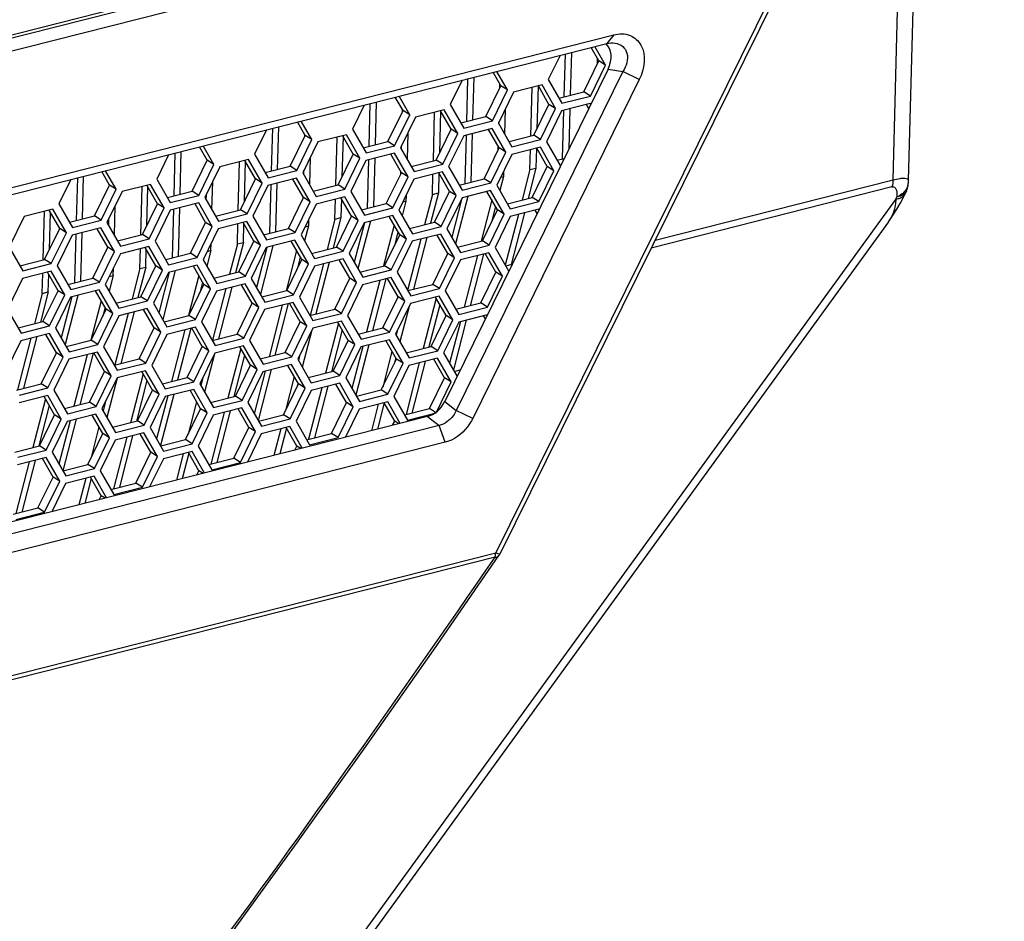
# Model space of a CAD drawing. Header units: millimetres. Extents: x 0 to 420, y 0 to 297.
# Tile 107 of 136: x 354 to 362, y 120 to 127. Entities that reach past the tile are written whole.
import ezdxf

# ---------------------------------------------------------------- set-up
doc = ezdxf.new("R2010")
doc.units = ezdxf.units.MM
doc.header["$LTSCALE"] = 23.1
doc.layers.get('0').update_dxf_attribs({"linetype": 'CONTINUOUS'})

msp = doc.modelspace()

# ---------------------------------------------------------------- linework, layer by layer
at = {"color": 7, "linetype": 'Continuous'}
for p, q in [((362.2525, 129.1564), (327.621, 120.3697)), ((362.2681, 129.1872), (327.6366, 120.4005)), ((361.4664, 125.8613), (361.5502, 128.9782)), ((361.3367, 125.8684), (361.4195, 128.945)), ((360.9696, 128.7219), (328.9277, 120.5923)), ((358.0122, 122.7464), (360.9696, 128.7219)), ((361.023, 128.7525), (358.046, 122.7373)), ((330.8356, 119.9355), (359, 127.0814)), ((359, 127.0814), (358.9421, 127.0091)), ((330.7777, 119.8633), (358.9421, 127.0091)), ((358.8741, 126.8631), (358.8095, 126.9755)), ((358.9299, 126.8278), (358.8405, 126.9833)), ((358.5501, 126.9097), (358.451, 126.7063)), ((358.5854, 126.5634), (358.595, 126.921)), ((358.6448, 126.9337), (358.6352, 126.5761)), ((358.7483, 126.6048), (358.8741, 126.8631)), ((358.8041, 126.5695), (358.9299, 126.8278)), ((358.8631, 126.8403), (358.8641, 126.8804)), ((358.9299, 126.8278), (358.8741, 126.8631)), ((358.9522, 126.7942), (357.5851, 124.0136)), ((359.076, 126.7748), (357.6817, 123.939)), ((358.0552, 126.6553), (357.9906, 126.7677)), ((358.111, 126.62), (358.0215, 126.7755)), ((358.9522, 126.7942), (359.076, 126.7748)), ((359.2136, 126.7075), (359.076, 126.7748)), ((357.7312, 126.7019), (357.6321, 126.4985)), ((357.7692, 126.3563), (357.7788, 126.714)), ((357.8286, 126.7266), (357.8189, 126.369)), ((359.2136, 126.7075), (357.8193, 123.8716)), ((357.9293, 126.397), (358.0552, 126.6553)), ((358.047, 126.6384), (358.0478, 126.6682)), ((358.111, 126.62), (358.0552, 126.6553)), ((358.3999, 126.6616), (358.1604, 126.6008)), ((358.367, 126.6533), (358.3573, 126.2934)), ((358.4577, 126.4993), (358.3689, 126.6537)), ((358.5135, 126.4641), (358.3999, 126.6616)), ((358.451, 126.7063), (358.5646, 126.5087)), ((357.2921, 126.4122), (357.2026, 126.5678)), ((357.9851, 126.3617), (358.111, 126.62)), ((358.1604, 126.6008), (358.0346, 126.3425)), ((358.3063, 126.2346), (358.3173, 126.6406)), ((358.5398, 126.5519), (358.7483, 126.6048)), ((358.5646, 126.5087), (358.8041, 126.5695)), ((358.8041, 126.5695), (358.7483, 126.6048)), ((356.9123, 126.4941), (356.8131, 126.2907)), ((356.9529, 126.1493), (356.9626, 126.5069)), ((357.0123, 126.5195), (357.0027, 126.1619)), ((357.2363, 126.4475), (357.1716, 126.5599)), ((357.6321, 126.4985), (357.7457, 126.3009)), ((358.3318, 126.2411), (358.4577, 126.4993)), ((358.5135, 126.4641), (358.4577, 126.4993)), ((358.8024, 126.5057), (358.5629, 126.4449)), ((358.7903, 126.4649), (358.7714, 126.4978)), ((358.8067, 126.4982), (358.8024, 126.5057)), ((357.1104, 126.1892), (357.2363, 126.4475)), ((357.1662, 126.1539), (357.2921, 126.4122)), ((357.2309, 126.4365), (357.2314, 126.4559)), ((357.2921, 126.4122), (357.2363, 126.4475)), ((357.5809, 126.4538), (357.3415, 126.3931)), ((357.4901, 126.0275), (357.501, 126.4335)), ((357.5508, 126.4446), (357.5413, 126.0915)), ((357.6387, 126.2916), (357.55, 126.4459)), ((357.6945, 126.2563), (357.5809, 126.4538)), ((358.0916, 126.4596), (358.086, 126.253)), ((358.3876, 126.2058), (358.5135, 126.4641)), ((358.5629, 126.4449), (358.437, 126.1866)), ((358.5714, 126.0438), (358.5823, 126.4498)), ((358.6321, 126.4625), (358.623, 126.1247)), ((356.4173, 126.2397), (356.3527, 126.3521)), ((356.4731, 126.2044), (356.3837, 126.36)), ((357.3415, 126.3931), (357.2156, 126.1348)), ((357.7209, 126.3441), (357.9293, 126.397)), ((357.7457, 126.3009), (357.9851, 126.3617)), ((357.9851, 126.3617), (357.9293, 126.397)), ((358.0346, 126.3425), (358.1482, 126.145)), ((358.0388, 126.3351), (358.0393, 126.3522)), ((356.0933, 126.2863), (355.9942, 126.0829)), ((356.1367, 125.9422), (356.1463, 126.2998)), ((356.1865, 125.9548), (356.1961, 126.3124)), ((356.2915, 125.9814), (356.4173, 126.2397)), ((356.4148, 126.2345), (356.415, 126.2437)), ((356.4731, 126.2044), (356.4173, 126.2397)), ((356.762, 126.246), (356.5225, 126.1853)), ((356.8198, 126.0838), (356.731, 126.2382)), ((356.8756, 126.0485), (356.762, 126.246)), ((356.8131, 126.2907), (356.9267, 126.0932)), ((357.2755, 126.2577), (357.2697, 126.0408)), ((357.5129, 126.0333), (357.6387, 126.2916)), ((357.5687, 125.998), (357.6945, 126.2563)), ((357.744, 126.2371), (357.6181, 125.9788)), ((357.6945, 126.2563), (357.6387, 126.2916)), ((357.9834, 126.2979), (357.744, 126.2371)), ((357.7552, 125.8367), (357.7661, 126.2427)), ((357.8159, 126.2554), (357.805, 125.8493)), ((358.0412, 126.1356), (357.9524, 126.29)), ((358.097, 126.1003), (357.9834, 126.2979)), ((358.1233, 126.1882), (358.3318, 126.2411)), ((358.3876, 126.2058), (358.3318, 126.2411)), ((355.6542, 125.9966), (355.5647, 126.1522)), ((356.3473, 125.9461), (356.4731, 126.2044)), ((356.5225, 126.1853), (356.3967, 125.927)), ((356.6739, 125.8204), (356.6848, 126.2264)), ((356.7344, 126.2323), (356.7252, 125.8896)), ((356.9019, 126.1363), (357.1104, 126.1892)), ((356.9267, 126.0932), (357.1662, 126.1539)), ((357.1662, 126.1539), (357.1104, 126.1892)), ((358.1482, 126.145), (358.3876, 126.2058)), ((358.437, 126.1866), (358.5506, 125.9891)), ((355.2744, 126.0785), (355.1753, 125.8751)), ((355.3205, 125.7351), (355.3301, 126.0927)), ((355.3703, 125.7477), (355.3799, 126.1053)), ((355.5984, 126.0319), (355.5337, 126.1443)), ((355.9942, 126.0829), (356.1078, 125.8854)), ((356.6939, 125.8255), (356.8198, 126.0838)), ((356.8756, 126.0485), (356.8198, 126.0838)), ((357.1645, 126.0901), (356.925, 126.0293)), ((357.2223, 125.9279), (357.1335, 126.0822)), ((357.2781, 125.8926), (357.1645, 126.0901)), ((357.2156, 126.1348), (357.3292, 125.9372)), ((357.2225, 126.1229), (357.2232, 126.1503)), ((357.9154, 125.8773), (358.0412, 126.1356)), ((357.9712, 125.842), (358.097, 126.1003)), ((358.1464, 126.0812), (358.0206, 125.8229)), ((358.033, 126.1188), (358.0338, 126.1485)), ((358.097, 126.1003), (358.0412, 126.1356)), ((358.3859, 126.1419), (358.1464, 126.0812)), ((358.2988, 125.9538), (358.3033, 126.121)), ((358.353, 126.1336), (358.3485, 125.9664)), ((358.4437, 125.9797), (358.3549, 126.1341)), ((358.4995, 125.9444), (358.3859, 126.1419)), ((355.4725, 125.7736), (355.5984, 126.0319)), ((355.5283, 125.7384), (355.6542, 125.9966)), ((355.6542, 125.9966), (355.5984, 126.0319)), ((355.9431, 126.0382), (355.7036, 125.9775)), ((355.8577, 125.6133), (355.8686, 126.0193)), ((355.9091, 125.6876), (355.918, 126.0201)), ((356.0009, 125.876), (355.9121, 126.0304)), ((356.0567, 125.8407), (355.9431, 126.0382)), ((356.4594, 126.0557), (356.4533, 125.8285)), ((356.7497, 125.7902), (356.8756, 126.0485)), ((356.925, 126.0293), (356.7992, 125.771)), ((356.939, 125.6296), (356.9499, 126.0356)), ((356.9997, 126.0483), (356.9887, 125.6422)), ((357.3044, 125.9804), (357.5129, 126.0333)), ((357.3292, 125.9372), (357.5687, 125.998)), ((357.5687, 125.998), (357.5129, 126.0333)), ((358.5258, 126.0322), (358.5849, 126.0472)), ((358.5506, 125.9891), (358.5572, 125.9907)), ((354.7794, 125.8242), (354.7148, 125.9366)), ((354.8352, 125.7889), (354.7458, 125.9444)), ((355.7036, 125.9775), (355.5777, 125.7192)), ((356.083, 125.9285), (356.2915, 125.9814)), ((356.1078, 125.8854), (356.3473, 125.9461)), ((356.3473, 125.9461), (356.2915, 125.9814)), ((356.3967, 125.927), (356.5103, 125.7294)), ((356.4061, 125.9106), (356.4071, 125.9484)), ((357.0964, 125.6696), (357.2223, 125.9279)), ((357.2169, 125.9168), (357.2174, 125.9363)), ((357.2781, 125.8926), (357.2223, 125.9279)), ((357.567, 125.9342), (357.3275, 125.8734)), ((357.4825, 125.7467), (357.487, 125.9139)), ((357.5368, 125.9249), (357.5323, 125.7593)), ((357.6248, 125.7719), (357.536, 125.9263)), ((357.6806, 125.7366), (357.567, 125.9342)), ((357.6181, 125.9788), (357.7317, 125.7813)), ((358.0776, 125.9399), (358.0765, 125.8974)), ((358.2988, 125.9538), (358.2332, 125.6999)), ((358.3485, 125.9664), (358.283, 125.7126)), ((358.2988, 125.9538), (358.3485, 125.9664)), ((358.3178, 125.7214), (358.4437, 125.9797)), ((358.3736, 125.6861), (358.4995, 125.9444)), ((358.4995, 125.9444), (358.4437, 125.9797)), ((354.4554, 125.8708), (354.3563, 125.6674)), ((354.5043, 125.528), (354.5139, 125.8856)), ((354.554, 125.5406), (354.5637, 125.8982)), ((354.6536, 125.5659), (354.7794, 125.8242)), ((354.8352, 125.7889), (354.7794, 125.8242)), ((355.1241, 125.8305), (354.8847, 125.7697)), ((355.1819, 125.6682), (355.0931, 125.8226)), ((355.2377, 125.6329), (355.1241, 125.8305)), ((355.1753, 125.8751), (355.2889, 125.6776)), ((355.6369, 125.6163), (355.6433, 125.8538)), ((355.875, 125.6177), (356.0009, 125.876)), ((355.9308, 125.5824), (356.0567, 125.8407)), ((356.1061, 125.8216), (355.9802, 125.5633)), ((356.0567, 125.8407), (356.0009, 125.876)), ((356.3455, 125.8823), (356.1061, 125.8216)), ((356.1227, 125.4225), (356.1337, 125.8286)), ((356.1725, 125.4351), (356.1834, 125.8412)), ((356.4033, 125.7201), (356.3146, 125.8745)), ((356.4591, 125.6848), (356.3455, 125.8823)), ((356.4855, 125.7726), (356.6939, 125.8255)), ((356.7497, 125.7902), (356.6939, 125.8255)), ((357.1522, 125.6343), (357.2781, 125.8926)), ((357.3275, 125.8734), (357.2016, 125.6151)), ((357.7069, 125.8244), (357.9154, 125.8773)), ((357.7317, 125.7813), (357.9712, 125.842)), ((357.9712, 125.842), (357.9154, 125.8773)), ((358.0206, 125.8229), (358.1342, 125.6254)), ((358.0765, 125.8974), (358.0459, 125.7789)), ((358.0541, 125.8917), (358.0765, 125.8974)), ((359.3457, 125.3633), (361.3367, 125.8684)), ((361.4655, 125.8428), (361.4664, 125.8613)), ((354.7094, 125.5306), (354.8352, 125.7889)), ((354.8847, 125.7697), (354.7588, 125.5114)), ((355.0414, 125.4062), (355.0523, 125.8123)), ((355.093, 125.4857), (355.1017, 125.8078)), ((355.264, 125.7208), (355.4725, 125.7736)), ((355.5283, 125.7384), (355.4725, 125.7736)), ((355.5897, 125.6984), (355.591, 125.7464)), ((356.5103, 125.7294), (356.7497, 125.7902)), ((356.7992, 125.771), (356.9128, 125.5735)), ((357.4825, 125.7467), (357.417, 125.4928)), ((357.5323, 125.7593), (357.4668, 125.5055)), ((357.4825, 125.7467), (357.5323, 125.7593)), ((357.4989, 125.5136), (357.6248, 125.7719)), ((357.6806, 125.7366), (357.6248, 125.7719)), ((357.9694, 125.7782), (357.73, 125.7175)), ((358.0272, 125.616), (357.9385, 125.7704)), ((358.083, 125.5807), (357.9694, 125.7782)), ((361.3279, 125.8088), (359.3132, 125.2977)), ((361.4494, 125.7763), (361.4493, 125.7762)), ((354.3563, 125.6674), (354.4699, 125.4698)), ((355.0561, 125.4099), (355.1819, 125.6682)), ((355.2377, 125.6329), (355.1819, 125.6682)), ((355.5266, 125.6745), (355.2871, 125.6138)), ((355.2889, 125.6776), (355.5283, 125.7384)), ((355.5844, 125.5123), (355.4956, 125.6667)), ((355.6402, 125.477), (355.5266, 125.6745)), ((355.5777, 125.7192), (355.6913, 125.5217)), ((356.1586, 118.5432), (361.3594, 125.705)), ((356.2775, 125.4618), (356.4033, 125.7201)), ((356.3333, 125.4265), (356.4591, 125.6848)), ((356.5086, 125.6656), (356.3827, 125.4073)), ((356.4008, 125.7149), (356.4011, 125.724)), ((356.4591, 125.6848), (356.4033, 125.7201)), ((356.748, 125.7264), (356.5086, 125.6656)), ((356.6663, 125.5396), (356.6708, 125.7068)), ((356.7204, 125.7127), (356.7161, 125.5522)), ((356.8058, 125.5641), (356.717, 125.7185)), ((356.8616, 125.5288), (356.748, 125.7264)), ((356.8879, 125.6167), (357.0964, 125.6696)), ((357.1522, 125.6343), (357.0964, 125.6696)), ((357.2602, 125.6903), (357.2287, 125.5681)), ((357.2352, 125.6839), (357.2602, 125.6903)), ((357.2615, 125.738), (357.2602, 125.6903)), ((357.5547, 125.4783), (357.6806, 125.7366)), ((357.73, 125.7175), (357.6041, 125.4592)), ((357.7284, 125.7143), (357.6444, 125.3891)), ((357.779, 125.7299), (357.6765, 125.3333)), ((357.979, 125.6999), (357.8898, 125.3548)), ((358.1094, 125.6685), (358.3178, 125.7214)), ((358.1342, 125.6254), (358.3736, 125.6861)), ((358.3736, 125.6861), (358.3178, 125.7214)), ((354.3052, 125.6227), (354.0657, 125.5619)), ((354.2252, 125.1991), (354.2361, 125.6052)), ((354.363, 125.4604), (354.2742, 125.6148)), ((354.2769, 125.2838), (354.2853, 125.5956)), ((354.4188, 125.4252), (354.3052, 125.6227)), ((354.8206, 125.404), (354.8272, 125.6519)), ((355.1119, 125.3746), (355.2377, 125.6329)), ((355.2871, 125.6138), (355.1613, 125.3555)), ((355.3065, 125.2154), (355.3174, 125.6215)), ((355.3563, 125.2281), (355.3672, 125.6341)), ((355.6665, 125.5648), (355.875, 125.6177)), ((355.6913, 125.5217), (355.9308, 125.5824)), ((355.9308, 125.5824), (355.875, 125.6177)), ((356.9128, 125.5735), (357.1522, 125.6343)), ((357.2016, 125.6151), (357.3152, 125.4176)), ((357.9014, 125.3577), (358.0272, 125.616)), ((357.9572, 125.3224), (358.083, 125.5807)), ((358.0111, 125.6441), (357.9774, 125.5136)), ((358.083, 125.5807), (358.0272, 125.616)), ((358.202, 125.5792), (358.0923, 125.1542)), ((358.3719, 125.6223), (358.1325, 125.5615)), ((358.2518, 125.5918), (358.1404, 125.1603)), ((358.3578, 125.5852), (358.3409, 125.6144)), ((358.3741, 125.6185), (358.3719, 125.6223)), ((354.0657, 125.5619), (353.9399, 125.3036)), ((354.4451, 125.513), (354.6536, 125.5659)), ((354.4699, 125.4698), (354.7094, 125.5306)), ((354.7094, 125.5306), (354.6536, 125.5659)), ((354.7588, 125.5114), (354.8724, 125.3139)), ((354.7734, 125.4861), (354.7749, 125.5445)), ((355.4585, 125.254), (355.5844, 125.5123)), ((355.6402, 125.477), (355.5844, 125.5123)), ((355.9291, 125.5186), (355.6896, 125.4578)), ((355.8501, 125.3325), (355.8546, 125.4997)), ((355.9869, 125.3564), (355.8981, 125.5107)), ((355.8999, 125.3451), (355.904, 125.5004)), ((356.0427, 125.3211), (355.9291, 125.5186)), ((355.9802, 125.5633), (356.0938, 125.3657)), ((361.2977, 125.5169), (356.2683, 118.5912)), ((356.4454, 125.5361), (356.444, 125.4832)), ((356.6663, 125.5396), (356.6008, 125.2857)), ((356.7161, 125.5522), (356.6505, 125.2984)), ((356.6663, 125.5396), (356.7161, 125.5522)), ((356.68, 125.3058), (356.8058, 125.5641)), ((356.7358, 125.2705), (356.8616, 125.5288)), ((356.911, 125.5097), (356.7852, 125.2514)), ((356.8616, 125.5288), (356.8058, 125.5641)), ((356.9127, 125.5093), (356.8272, 125.1783)), ((356.9627, 125.5228), (356.8593, 125.1224)), ((357.1505, 125.5704), (356.911, 125.5097)), ((357.2083, 125.4082), (357.1195, 125.5626)), ((357.2641, 125.3729), (357.1505, 125.5704)), ((357.2904, 125.4607), (357.4989, 125.5136)), ((357.5547, 125.4783), (357.4989, 125.5136)), ((358.1325, 125.5615), (358.0066, 125.3032)), ((354.2371, 125.2022), (354.363, 125.4604)), ((354.2929, 125.1669), (354.4188, 125.4252)), ((354.4188, 125.4252), (354.363, 125.4604)), ((354.7077, 125.4668), (354.4682, 125.406)), ((354.4903, 125.0083), (354.5012, 125.4144)), ((354.5401, 125.021), (354.551, 125.427)), ((354.7655, 125.3045), (354.6767, 125.4589)), ((354.8213, 125.2692), (354.7077, 125.4668)), ((354.8476, 125.357), (355.0561, 125.4099)), ((355.1119, 125.3746), (355.0561, 125.4099)), ((355.5143, 125.2187), (355.6402, 125.477)), ((355.6896, 125.4578), (355.5638, 125.1996)), ((356.069, 125.4089), (356.2775, 125.4618)), ((356.0938, 125.3657), (356.3333, 125.4265)), ((356.3333, 125.4265), (356.2775, 125.4618)), ((356.444, 125.4832), (356.4115, 125.3573)), ((356.4162, 125.4762), (356.444, 125.4832)), ((357.1618, 125.4891), (357.0736, 125.1477)), ((357.1939, 125.4333), (357.1638, 125.3169)), ((357.553, 125.4145), (357.3135, 125.3538)), ((357.3152, 125.4176), (357.5547, 125.4783)), ((357.6666, 125.217), (357.553, 125.4145)), ((357.6041, 125.4592), (357.7177, 125.2616)), ((354.4682, 125.406), (354.3424, 125.1477)), ((354.8724, 125.3139), (355.1119, 125.3746)), ((355.1613, 125.3555), (355.2749, 125.1579)), ((355.6278, 125.2761), (355.6294, 125.3341)), ((355.8501, 125.3325), (355.7845, 125.0787)), ((355.8999, 125.3451), (355.8343, 125.0913)), ((355.8501, 125.3325), (355.8999, 125.3451)), ((355.861, 125.0981), (355.9869, 125.3564)), ((356.0427, 125.3211), (355.9869, 125.3564)), ((356.3316, 125.3627), (356.0921, 125.3019)), ((356.3894, 125.2004), (356.3006, 125.3548)), ((356.4452, 125.1651), (356.3316, 125.3627)), ((356.3827, 125.4073), (356.4963, 125.2098)), ((357.0824, 125.1499), (357.2083, 125.4082)), ((357.1382, 125.1146), (357.2641, 125.3729)), ((357.3135, 125.3538), (357.1877, 125.0955)), ((357.2641, 125.3729), (357.2083, 125.4082)), ((357.3858, 125.3721), (357.2751, 124.9434)), ((357.4356, 125.3847), (357.3241, 124.9532)), ((357.6108, 125.2523), (357.522, 125.4067)), ((357.6929, 125.3048), (357.9014, 125.3577)), ((357.9572, 125.3224), (357.9014, 125.3577)), ((353.9399, 125.3036), (354.0535, 125.1061)), ((354.6396, 125.0462), (354.7655, 125.3045)), ((354.6954, 125.0109), (354.8213, 125.2692)), ((354.8707, 125.2501), (354.7448, 124.9918)), ((354.8213, 125.2692), (354.7655, 125.3045)), ((355.1101, 125.3108), (354.8707, 125.2501)), ((355.0339, 125.1254), (355.0384, 125.2926)), ((355.1679, 125.1486), (355.0792, 125.303)), ((355.0836, 125.1381), (355.0877, 125.2882)), ((355.2237, 125.1133), (355.1101, 125.3108)), ((355.2501, 125.2011), (355.4585, 125.254)), ((355.5143, 125.2187), (355.4585, 125.254)), ((355.6278, 125.2761), (355.5943, 125.1465)), ((355.5973, 125.2684), (355.6278, 125.2761)), ((355.9168, 125.0628), (356.0427, 125.3211)), ((356.0921, 125.3019), (355.9662, 125.0436)), ((356.0967, 125.3031), (356.0101, 124.9674)), ((356.1465, 125.3157), (356.0422, 124.9116)), ((356.3446, 125.2783), (356.2574, 124.9406)), ((356.4715, 125.253), (356.68, 125.3058)), ((356.4963, 125.2098), (356.7358, 125.2705)), ((356.7358, 125.2705), (356.68, 125.3058)), ((356.7852, 125.2514), (356.8988, 125.0539)), ((357.4849, 124.994), (357.6108, 125.2523)), ((357.6096, 125.2543), (357.6072, 125.245)), ((357.6666, 125.217), (357.6108, 125.2523)), ((357.9555, 125.2586), (357.716, 125.1978)), ((357.7177, 125.2616), (357.9572, 125.3224)), ((357.9084, 125.2466), (357.797, 124.8151)), ((358.0133, 125.0963), (357.9245, 125.2507)), ((358.0691, 125.061), (357.9555, 125.2586)), ((358.0066, 125.3032), (358.1202, 125.1057)), ((354.0287, 125.1493), (354.2371, 125.2022)), ((354.0535, 125.1061), (354.2929, 125.1669)), ((354.2929, 125.1669), (354.2371, 125.2022)), ((355.2749, 125.1579), (355.5143, 125.2187)), ((355.5638, 125.1996), (355.6774, 125.002)), ((356.2635, 124.9421), (356.3894, 125.2004)), ((356.3193, 124.9068), (356.4452, 125.1651)), ((356.3767, 125.2225), (356.3503, 125.1202)), ((356.4452, 125.1651), (356.3894, 125.2004)), ((356.5696, 125.165), (356.4581, 124.7335)), ((356.734, 125.2067), (356.4946, 125.146)), ((356.6193, 125.1776), (356.5079, 124.7461)), ((356.7918, 125.0445), (356.7031, 125.1989)), ((356.8476, 125.0092), (356.734, 125.2067)), ((357.5407, 124.9587), (357.6666, 125.217)), ((357.716, 125.1978), (357.5901, 124.9395)), ((357.8586, 125.234), (357.7472, 124.8025)), ((358.0954, 125.1489), (358.1501, 125.1627)), ((354.2912, 125.103), (354.0518, 125.0423)), ((354.2176, 124.9183), (354.2221, 125.0855)), ((354.349, 124.9408), (354.2602, 125.0952)), ((354.4048, 124.9055), (354.2912, 125.103)), ((354.3424, 125.1477), (354.4559, 124.9502)), ((354.8116, 125.069), (354.8133, 125.1322)), ((355.0339, 125.1254), (354.9683, 124.8716)), ((355.0836, 125.1381), (355.0181, 124.8842)), ((355.0339, 125.1254), (355.0836, 125.1381)), ((355.0421, 124.8903), (355.1679, 125.1486)), ((355.0979, 124.855), (355.2237, 125.1133)), ((355.2732, 125.0941), (355.1473, 124.8358)), ((355.2237, 125.1133), (355.1679, 125.1486)), ((355.2805, 125.096), (355.1929, 124.7566)), ((355.3303, 125.1086), (355.225, 124.7008)), ((355.5126, 125.1549), (355.2732, 125.0941)), ((355.5704, 124.9926), (355.4816, 125.147)), ((355.6262, 124.9573), (355.5126, 125.1549)), ((355.6525, 125.0452), (355.861, 125.0981)), ((355.9168, 125.0628), (355.861, 125.0981)), ((356.4946, 125.146), (356.3687, 124.8877)), ((356.874, 125.097), (357.0824, 125.1499)), ((356.8988, 125.0539), (357.1382, 125.1146)), ((357.1382, 125.1146), (357.0824, 125.1499)), ((357.1877, 125.0955), (357.3013, 124.8979)), ((357.8874, 124.838), (358.0133, 125.0963)), ((358.0691, 125.061), (358.0133, 125.0963)), ((358.1202, 125.1057), (358.1223, 125.1062)), ((354.0518, 125.0423), (353.9259, 124.784)), ((354.2674, 124.931), (354.2713, 125.0759)), ((354.4311, 124.9933), (354.6396, 125.0462)), ((354.4559, 124.9502), (354.6954, 125.0109)), ((354.6954, 125.0109), (354.6396, 125.0462)), ((354.8116, 125.069), (354.7771, 124.9356)), ((354.7784, 125.0606), (354.8116, 125.069)), ((355.5274, 125.0675), (355.4411, 124.7335)), ((355.5595, 125.0117), (355.5367, 124.9235)), ((355.9151, 124.999), (355.6756, 124.9382)), ((355.6774, 125.002), (355.9168, 125.0628)), ((356.0287, 124.8014), (355.9151, 124.999)), ((355.9662, 125.0436), (356.0798, 124.8461)), ((356.666, 124.7862), (356.7918, 125.0445)), ((356.7218, 124.7509), (356.8476, 125.0092)), ((356.8476, 125.0092), (356.7918, 125.0445)), ((357.1365, 125.0508), (356.8971, 124.99)), ((357.0424, 125.0269), (356.931, 124.5954)), ((357.0922, 125.0395), (356.9807, 124.608)), ((357.1943, 124.8886), (357.1055, 125.0429)), ((357.2501, 124.8533), (357.1365, 125.0508)), ((357.9432, 124.8027), (358.0691, 125.061)), ((354.2176, 124.9183), (354.1521, 124.6645)), ((354.2674, 124.931), (354.2019, 124.6771)), ((354.2176, 124.9183), (354.2674, 124.931)), ((354.2231, 124.6825), (354.349, 124.9408)), ((354.4048, 124.9055), (354.349, 124.9408)), ((354.6937, 124.9471), (354.4542, 124.8864)), ((354.7515, 124.7849), (354.6627, 124.9392)), ((354.8073, 124.7496), (354.6937, 124.9471)), ((354.7448, 124.9918), (354.8584, 124.7942)), ((355.4446, 124.7343), (355.5704, 124.9926)), ((355.5004, 124.6991), (355.6262, 124.9573)), ((355.6756, 124.9382), (355.5498, 124.6799)), ((355.6262, 124.9573), (355.5704, 124.9926)), ((355.7534, 124.9579), (355.6419, 124.5264)), ((355.8031, 124.9705), (355.6917, 124.539)), ((355.9729, 124.8367), (355.8841, 124.9911)), ((356.055, 124.8892), (356.2635, 124.9421)), ((356.3193, 124.9068), (356.2635, 124.9421)), ((356.8971, 124.99), (356.7712, 124.7318)), ((357.2764, 124.9411), (357.4849, 124.994)), ((357.3013, 124.8979), (357.5407, 124.9587)), ((357.5407, 124.9587), (357.4849, 124.994)), ((357.5901, 124.9395), (357.7037, 124.742)), ((354.2789, 124.6472), (354.4048, 124.9055)), ((354.4542, 124.8864), (354.3284, 124.6281)), ((354.4643, 124.8889), (354.3757, 124.5458)), ((354.5141, 124.9015), (354.4078, 124.49)), ((354.7102, 124.8566), (354.625, 124.5267)), ((354.8336, 124.8374), (355.0421, 124.8903)), ((354.8584, 124.7942), (355.0979, 124.855)), ((355.0979, 124.855), (355.0421, 124.8903)), ((355.1473, 124.8358), (355.2609, 124.6383)), ((355.847, 124.5784), (355.9729, 124.8367)), ((356.0287, 124.8014), (355.9729, 124.8367)), ((356.3176, 124.843), (356.0781, 124.7823)), ((356.0798, 124.8461), (356.3193, 124.9068)), ((356.3754, 124.6808), (356.2866, 124.8352)), ((356.4312, 124.6455), (356.3176, 124.843)), ((356.3687, 124.8877), (356.4823, 124.6901)), ((357.0685, 124.6303), (357.1943, 124.8886)), ((357.1243, 124.595), (357.2501, 124.8533)), ((357.2995, 124.8341), (357.1737, 124.5758)), ((357.2501, 124.8533), (357.1943, 124.8886)), ((357.539, 124.8949), (357.2995, 124.8341)), ((357.5127, 124.8789), (357.4038, 124.4573)), ((357.5968, 124.7326), (357.508, 124.887)), ((357.6526, 124.6973), (357.539, 124.8949)), ((357.6789, 124.7851), (357.8874, 124.838)), ((357.9432, 124.8027), (357.8874, 124.838)), ((353.9259, 124.784), (354.0395, 124.5865)), ((354.6256, 124.5266), (354.7515, 124.7849)), ((354.7423, 124.8008), (354.7232, 124.7268)), ((354.8073, 124.7496), (354.7515, 124.7849)), ((354.9371, 124.7508), (354.8257, 124.3193)), ((355.0962, 124.7912), (354.8567, 124.7304)), ((354.9869, 124.7634), (354.8754, 124.3319)), ((355.154, 124.6289), (355.0652, 124.7833)), ((355.2098, 124.5936), (355.0962, 124.7912)), ((355.9028, 124.5431), (356.0287, 124.8014)), ((356.0781, 124.7823), (355.9523, 124.524)), ((356.2262, 124.8198), (356.1147, 124.3883)), ((356.276, 124.8325), (356.1645, 124.4009)), ((356.4575, 124.7333), (356.666, 124.7862)), ((356.4823, 124.6901), (356.7218, 124.7509)), ((356.7218, 124.7509), (356.666, 124.7862)), ((357.2864, 124.8072), (357.2103, 124.5122)), ((357.5448, 124.8231), (357.4536, 124.4699)), ((357.7037, 124.742), (357.9432, 124.8027)), ((354.0147, 124.6296), (354.2231, 124.6825)), ((354.2789, 124.6472), (354.2231, 124.6825)), ((354.6814, 124.4913), (354.8073, 124.7496)), ((354.8567, 124.7304), (354.7309, 124.4721)), ((355.2361, 124.6815), (355.4446, 124.7343)), ((355.2609, 124.6383), (355.5004, 124.6991)), ((355.5004, 124.6991), (355.4446, 124.7343)), ((355.5498, 124.6799), (355.6634, 124.4824)), ((356.2495, 124.4225), (356.3754, 124.6808)), ((356.4312, 124.6455), (356.3754, 124.6808)), ((356.7201, 124.6871), (356.4806, 124.6263)), ((356.6955, 124.6681), (356.5876, 124.2502)), ((356.7779, 124.5248), (356.6891, 124.6792)), ((356.8337, 124.4895), (356.7201, 124.6871)), ((356.7712, 124.7318), (356.8848, 124.5342)), ((357.4709, 124.4743), (357.5968, 124.7326)), ((357.5267, 124.439), (357.6526, 124.6973)), ((357.702, 124.6782), (357.5762, 124.4199)), ((357.6526, 124.6973), (357.5968, 124.7326)), ((357.716, 124.6817), (357.626, 124.3332)), ((357.7658, 124.6944), (357.6581, 124.2774)), ((357.9415, 124.7389), (357.702, 124.6782)), ((357.9252, 124.7054), (357.9105, 124.7311)), ((354.0395, 124.5865), (354.2789, 124.6472)), ((354.3284, 124.6281), (354.442, 124.4305)), ((355.0281, 124.3706), (355.154, 124.6289)), ((355.0839, 124.3353), (355.2098, 124.5936)), ((355.2098, 124.5936), (355.154, 124.6289)), ((355.4986, 124.6352), (355.2592, 124.5745)), ((355.41, 124.6127), (355.2985, 124.1812)), ((355.4597, 124.6254), (355.3483, 124.1938)), ((355.5564, 124.473), (355.4677, 124.6274)), ((355.6122, 124.4377), (355.4986, 124.6352)), ((356.3053, 124.3872), (356.4312, 124.6455)), ((356.4806, 124.6263), (356.3547, 124.368)), ((356.4729, 124.6105), (356.3931, 124.3014)), ((356.7276, 124.6123), (356.6373, 124.2628)), ((356.86, 124.5774), (357.0685, 124.6303)), ((356.8848, 124.5342), (357.1243, 124.595)), ((357.1243, 124.595), (357.0685, 124.6303)), ((357.1875, 124.6041), (357.1782, 124.568)), ((354.0378, 124.5226), (353.9119, 124.2643)), ((354.1209, 124.5437), (354.0095, 124.1122)), ((354.2772, 124.5834), (354.0378, 124.5226)), ((354.1707, 124.5564), (354.0592, 124.1248)), ((354.335, 124.4211), (354.2462, 124.5755)), ((354.3908, 124.3859), (354.2772, 124.5834)), ((354.4172, 124.4737), (354.6256, 124.5266)), ((354.6814, 124.4913), (354.6256, 124.5266)), ((355.2592, 124.5745), (355.1333, 124.3162)), ((355.6386, 124.5255), (355.847, 124.5784)), ((355.6634, 124.4824), (355.9028, 124.5431)), ((355.9028, 124.5431), (355.847, 124.5784)), ((355.9523, 124.524), (356.0659, 124.3264)), ((356.652, 124.2665), (356.7779, 124.5248)), ((356.8337, 124.4895), (356.7779, 124.5248)), ((357.1225, 124.5311), (356.8831, 124.4704)), ((357.1803, 124.3689), (357.0916, 124.5233)), ((357.2361, 124.3336), (357.1225, 124.5311)), ((357.1737, 124.5758), (357.2873, 124.3783)), ((354.2092, 124.1629), (354.335, 124.4211)), ((354.3908, 124.3859), (354.335, 124.4211)), ((354.6797, 124.4275), (354.4403, 124.3667)), ((354.442, 124.4305), (354.6814, 124.4913)), ((354.7933, 124.2299), (354.6797, 124.4275)), ((354.7309, 124.4721), (354.8444, 124.2746)), ((355.4306, 124.2147), (355.5564, 124.473)), ((355.4864, 124.1794), (355.6122, 124.4377)), ((355.6122, 124.4377), (355.5564, 124.473)), ((355.9011, 124.4793), (355.6617, 124.4185)), ((355.8783, 124.4573), (355.7714, 124.0431)), ((355.9589, 124.3171), (355.8701, 124.4714)), ((356.0147, 124.2818), (355.9011, 124.4793)), ((356.041, 124.3696), (356.2495, 124.4225)), ((356.3053, 124.3872), (356.2495, 124.4225)), ((356.7078, 124.2313), (356.8337, 124.4895)), ((356.8831, 124.4704), (356.7572, 124.2121)), ((356.8998, 124.4746), (356.8088, 124.1224)), ((356.9496, 124.4873), (356.8409, 124.0666)), ((357.1433, 124.4332), (357.0663, 124.1348)), ((357.2625, 124.4214), (357.4709, 124.4743)), ((357.2873, 124.3783), (357.5267, 124.439)), ((357.5267, 124.439), (357.4709, 124.4743)), ((354.265, 124.1276), (354.3908, 124.3859)), ((354.4403, 124.3667), (354.3144, 124.1084)), ((354.5937, 124.4056), (354.4823, 123.9741)), ((354.6435, 124.4183), (354.5321, 123.9867)), ((354.7375, 124.2652), (354.6487, 124.4196)), ((354.8196, 124.3177), (355.0281, 124.3706)), ((355.0839, 124.3353), (355.0281, 124.3706)), ((355.6617, 124.4185), (355.5358, 124.1603)), ((355.6593, 124.4138), (355.5759, 124.0906)), ((355.9104, 124.4014), (355.8211, 124.0557)), ((356.0659, 124.3264), (356.3053, 124.3872)), ((356.3547, 124.368), (356.4683, 124.1705)), ((356.3739, 124.4074), (356.361, 124.3572)), ((357.0545, 124.1106), (357.1803, 124.3689)), ((357.1754, 124.3774), (357.1652, 124.3379)), ((357.2361, 124.3336), (357.1803, 124.3689)), ((357.525, 124.3752), (357.2856, 124.3145)), ((357.4224, 124.3492), (357.3109, 123.9176)), ((357.5828, 124.213), (357.494, 124.3674)), ((357.6386, 124.1777), (357.525, 124.3752)), ((357.5762, 124.4199), (357.6898, 124.2223)), ((354.6116, 124.0069), (354.7375, 124.2652)), ((354.7933, 124.2299), (354.7375, 124.2652)), ((355.0822, 124.2715), (354.8427, 124.2108)), ((354.8444, 124.2746), (355.0839, 124.3353)), ((355.14, 124.1093), (355.0512, 124.2637)), ((355.1958, 124.074), (355.0822, 124.2715)), ((355.1333, 124.3162), (355.2469, 124.1187)), ((355.8331, 124.0588), (355.9589, 124.3171)), ((355.8889, 124.0235), (356.0147, 124.2818)), ((356.0641, 124.2626), (355.9383, 124.0043)), ((356.0147, 124.2818), (355.9589, 124.3171)), ((356.0836, 124.2675), (355.9916, 123.9116)), ((356.1333, 124.2802), (356.0237, 123.8558)), ((356.3036, 124.3234), (356.0641, 124.2626)), ((356.3614, 124.1611), (356.2726, 124.3155)), ((356.4172, 124.1258), (356.3036, 124.3234)), ((356.4435, 124.2137), (356.652, 124.2665)), ((356.7078, 124.2313), (356.652, 124.2665)), ((357.1103, 124.0753), (357.2361, 124.3336)), ((357.2856, 124.3145), (357.1597, 124.0562)), ((357.3726, 124.3365), (357.2612, 123.905)), ((357.6649, 124.2655), (357.7152, 124.2782)), ((354.6674, 123.9716), (354.7933, 124.2299)), ((354.8427, 124.2108), (354.7169, 123.9525)), ((354.8441, 124.2104), (354.7587, 123.8798)), ((355.0611, 124.2464), (354.9551, 123.836)), ((355.0932, 124.1906), (355.0049, 123.8486)), ((355.2221, 124.1618), (355.4306, 124.2147)), ((355.2469, 124.1187), (355.4864, 124.1794)), ((355.4864, 124.1794), (355.4306, 124.2147)), ((355.5604, 124.2107), (355.5438, 124.1464)), ((356.3262, 124.2224), (356.2527, 123.9381)), ((356.4683, 124.1705), (356.7078, 124.2313)), ((356.7572, 124.2121), (356.8708, 124.0146)), ((357.457, 123.9547), (357.5828, 124.213)), ((357.5128, 123.9194), (357.6386, 124.1777)), ((357.6386, 124.1777), (357.5828, 124.213)), ((354.0007, 124.11), (354.2092, 124.1629)), ((354.0255, 124.0668), (354.265, 124.1276)), ((354.265, 124.1276), (354.2092, 124.1629)), ((354.3144, 124.1084), (354.428, 123.9109)), ((355.0141, 123.851), (355.14, 124.1093)), ((355.1958, 124.074), (355.14, 124.1093)), ((355.4847, 124.1156), (355.2452, 124.0548)), ((355.5425, 123.9533), (355.4537, 124.1077)), ((355.5983, 123.9181), (355.4847, 124.1156)), ((355.5358, 124.1603), (355.6494, 123.9627)), ((356.2355, 123.9028), (356.3614, 124.1611)), ((356.2913, 123.8675), (356.4172, 124.1258)), ((356.4666, 124.1067), (356.3408, 123.8484)), ((356.3582, 124.1666), (356.3517, 124.1412)), ((356.4172, 124.1258), (356.3614, 124.1611)), ((356.5564, 124.1295), (356.4449, 123.6979)), ((356.7061, 124.1674), (356.4666, 124.1067)), ((356.6062, 124.1421), (356.4947, 123.7105)), ((356.7639, 124.0052), (356.6751, 124.1596)), ((356.8197, 123.9699), (356.7061, 124.1674)), ((356.846, 124.0577), (357.0545, 124.1106)), ((357.1103, 124.0753), (357.0545, 124.1106)), ((354.2632, 124.0637), (354.0238, 124.003)), ((354.2439, 124.0356), (354.1389, 123.6289)), ((354.321, 123.9015), (354.2323, 124.0559)), ((354.3768, 123.8662), (354.2632, 124.0637)), ((354.7468, 124.014), (354.7266, 123.9356)), ((355.0699, 123.8157), (355.1958, 124.074)), ((355.2452, 124.0548), (355.1193, 123.7965)), ((355.2673, 124.0604), (355.1744, 123.7007)), ((355.3171, 124.0731), (355.2065, 123.6449)), ((355.509, 124.0116), (355.4392, 123.7414)), ((355.6246, 124.0059), (355.8331, 124.0588)), ((355.6494, 123.9627), (355.8889, 124.0235)), ((355.8889, 124.0235), (355.8331, 124.0588)), ((357.1086, 124.0115), (356.8691, 123.9507)), ((356.8708, 124.0146), (357.1103, 124.0753)), ((357.2126, 123.8306), (357.1086, 124.0115)), ((357.1597, 124.0562), (357.2733, 123.8586)), ((357.5851, 124.0136), (357.6817, 123.939)), ((354.276, 123.9798), (354.1887, 123.6416)), ((354.4032, 123.954), (354.6116, 124.0069)), ((354.428, 123.9109), (354.6674, 123.9716)), ((354.6674, 123.9716), (354.6116, 124.0069)), ((354.7169, 123.9525), (354.8305, 123.7549)), ((355.4166, 123.6951), (355.5425, 123.9533)), ((355.5411, 123.9558), (355.5381, 123.9445)), ((355.5983, 123.9181), (355.5425, 123.9533)), ((355.8871, 123.9597), (355.6477, 123.8989)), ((355.7899, 123.935), (355.6785, 123.5034)), ((355.9449, 123.7974), (355.8562, 123.9518)), ((356.0007, 123.7621), (355.8871, 123.9597)), ((355.9383, 124.0043), (356.0519, 123.8068)), ((356.638, 123.7469), (356.7639, 124.0052)), ((356.6938, 123.7116), (356.8197, 123.9699)), ((356.8691, 123.9507), (356.7539, 123.7142)), ((356.8197, 123.9699), (356.7639, 124.0052)), ((357.0292, 123.9914), (356.9719, 123.7696)), ((357.0785, 124.002), (357.0217, 123.7822)), ((357.1664, 123.8493), (357.0776, 124.0036)), ((357.2485, 123.9018), (357.457, 123.9547)), ((357.5087, 123.922), (357.457, 123.9547)), ((357.8193, 123.8716), (357.6817, 123.939)), ((357.4416, 123.8887), (331.9567, 117.4227)), ((354.1952, 123.6432), (354.321, 123.9015)), ((354.251, 123.6079), (354.3768, 123.8662)), ((354.4263, 123.8471), (354.3004, 123.5888)), ((354.3768, 123.8662), (354.321, 123.9015)), ((354.4511, 123.8534), (354.3572, 123.4899)), ((354.5009, 123.866), (354.3894, 123.4344)), ((354.6657, 123.9078), (354.4263, 123.8471)), ((354.7235, 123.7456), (354.6347, 123.8999)), ((354.7793, 123.7103), (354.6657, 123.9078)), ((354.8056, 123.7981), (355.0141, 123.851)), ((355.0699, 123.8157), (355.0141, 123.851)), ((355.4724, 123.6598), (355.5983, 123.9181)), ((355.6477, 123.8989), (355.5218, 123.6406)), ((355.7402, 123.9224), (355.6287, 123.4908)), ((356.0271, 123.8499), (356.2355, 123.9028)), ((356.0519, 123.8068), (356.2913, 123.8675)), ((356.2913, 123.8675), (356.2355, 123.9028)), ((356.3408, 123.8484), (356.4544, 123.6508)), ((357.1495, 123.8146), (357.1664, 123.8493)), ((357.2006, 123.8276), (357.1664, 123.8493)), ((357.2733, 123.8586), (357.5128, 123.9194)), ((357.4416, 123.8887), (357.5382, 123.8141)), ((357.5382, 123.8141), (332.0279, 117.3417)), ((354.6918, 123.8008), (354.6256, 123.5447)), ((354.8305, 123.7549), (355.0699, 123.8157)), ((355.1193, 123.7965), (355.2329, 123.599)), ((355.8191, 123.5391), (355.9449, 123.7974)), ((355.8749, 123.5038), (356.0007, 123.7621)), ((356.0007, 123.7621), (355.9449, 123.7974)), ((356.2896, 123.8037), (356.0502, 123.743)), ((356.213, 123.7843), (356.1557, 123.5625)), ((356.2613, 123.7912), (356.2055, 123.5751)), ((356.3474, 123.6415), (356.2586, 123.7959)), ((356.3936, 123.6228), (356.2896, 123.8037)), ((357.5902, 123.6723), (357.5382, 123.8141)), ((354.5977, 123.4873), (354.7235, 123.7456)), ((354.6535, 123.452), (354.7793, 123.7103)), ((354.8287, 123.6911), (354.7029, 123.4328)), ((354.7793, 123.7103), (354.7235, 123.7456)), ((354.9239, 123.7153), (354.8125, 123.2837)), ((355.0682, 123.7519), (354.8287, 123.6911)), ((354.9737, 123.7279), (354.8623, 123.2964)), ((355.126, 123.5896), (355.0372, 123.744)), ((355.1818, 123.5543), (355.0682, 123.7519)), ((355.2081, 123.6422), (355.4166, 123.6951)), ((355.4724, 123.6598), (355.4166, 123.6951)), ((356.0502, 123.743), (355.9349, 123.5064)), ((356.4295, 123.694), (356.638, 123.7469)), ((356.4544, 123.6508), (356.6938, 123.7116)), ((356.6938, 123.7116), (356.638, 123.7469)), ((357.5902, 123.6723), (332.08, 117.1999)), ((353.9867, 123.5903), (354.1952, 123.6432)), ((354.0115, 123.5472), (354.251, 123.6079)), ((354.251, 123.6079), (354.1952, 123.6432)), ((355.2329, 123.599), (355.4724, 123.6598)), ((355.5218, 123.6406), (355.6354, 123.4431)), ((356.3305, 123.6068), (356.3474, 123.6415)), ((356.3817, 123.6198), (356.3474, 123.6415)), ((354.2493, 123.5441), (354.0098, 123.4833)), ((354.1575, 123.5208), (354.046, 123.0893)), ((354.3071, 123.3819), (354.2183, 123.5362)), ((354.3629, 123.3466), (354.2493, 123.5441)), ((354.3004, 123.5888), (354.414, 123.3912)), ((355.0001, 123.3313), (355.126, 123.5896)), ((355.0559, 123.296), (355.1818, 123.5543)), ((355.2312, 123.5352), (355.116, 123.2987)), ((355.1818, 123.5543), (355.126, 123.5896)), ((355.4707, 123.5959), (355.2312, 123.5352)), ((355.3968, 123.5772), (355.3395, 123.3554)), ((355.4441, 123.5804), (355.3893, 123.368)), ((355.5285, 123.4337), (355.4397, 123.5881)), ((355.5747, 123.415), (355.4707, 123.5959)), ((355.6106, 123.4862), (355.8191, 123.5391)), ((355.8749, 123.5038), (355.8191, 123.5391)), ((354.1077, 123.5082), (353.9963, 123.0766)), ((354.3892, 123.4344), (354.5977, 123.4873)), ((354.414, 123.3912), (354.6535, 123.452)), ((354.6535, 123.452), (354.5977, 123.4873)), ((354.7029, 123.4328), (354.8165, 123.2353)), ((355.5116, 123.399), (355.5285, 123.4337)), ((355.5628, 123.412), (355.5285, 123.4337)), ((355.6354, 123.4431), (355.8749, 123.5038)), ((354.1812, 123.1236), (354.3071, 123.3819)), ((354.3629, 123.3466), (354.3071, 123.3819)), ((354.6517, 123.3882), (354.4123, 123.3274)), ((354.5806, 123.3701), (354.5233, 123.1483)), ((354.6269, 123.3696), (354.573, 123.1609)), ((354.7095, 123.2259), (354.6208, 123.3803)), ((354.7558, 123.2073), (354.6517, 123.3882)), ((354.237, 123.0883), (354.3629, 123.3466)), ((354.4123, 123.3274), (354.297, 123.0909)), ((354.7917, 123.2784), (355.0001, 123.3313)), ((354.8165, 123.2353), (355.0559, 123.296)), ((355.0559, 123.296), (355.0001, 123.3313)), ((354.6927, 123.1913), (354.7095, 123.2259)), ((354.7438, 123.2042), (354.7095, 123.2259)), ((353.9727, 123.0707), (354.1812, 123.1236)), ((354.237, 123.0883), (354.1812, 123.1236)), ((354.3048, 123.1069), (354.301, 123.0919)), ((353.9975, 123.0275), (354.237, 123.0883)), ((358.006, 122.7113), (331.5958, 116.0105)), ((358.0122, 122.7464), (331.602, 116.0456)), ((358.011, 122.7401), (358.0101, 122.7462)), ((358.0244, 122.7418), (358.0122, 122.7464))]:
    msp.add_line(p, q, dxfattribs=at)
for points in [[(361.2976, 125.5169), (361.3375, 125.5741), (361.3694, 125.6238), (361.397, 125.6708), (361.4215, 125.7165), (361.4385, 125.752)], [(361.4386, 125.752), (361.4393, 125.7536), (361.4447, 125.7655), (361.4492, 125.7759)], [(354.6588, 118.0307), (355.1836, 118.7299), (355.7557, 119.5048), (356.3315, 120.2978), (356.9108, 121.1088), (357.4934, 121.9374), (358.0388, 122.725)]]:
    msp.add_lwpolyline(points, dxfattribs=at)
for centre, radius, start, end in [((361.2652, 125.8561), 0.2007, 346.48319, 356.19621), ((361.3542, 125.8503), 0.1115, 342.46653, 356.12961), ((361.2953, 125.9058), 0.1944, 296.99895, 301.71615), ((361.2661, 125.8559), 0.1998, 336.5057, 340.55584), ((361.2662, 125.8559), 0.1998, 340.55423, 346.47079), ((360.1314, 126.2662), 1.3502, 335.44006, 336.40752), ((361.2888, 125.9184), 0.2086, 292.52419, 297.00586), ((361.0155, 125.7215), 0.3485, 324.03657, 326.16623)]:
    msp.add_arc(centre, radius, start, end, dxfattribs=at)
for centre, major_axis, ratio, start_param, end_param in [((358.8045, 126.8411), (0.1232, 0.171), 0.717696, 4.943565, 6.234384), ((357.4436, 124.0731), (0.1029, 0.1722), 0.76191, 3.794396, 4.819517)]:
    msp.add_ellipse(centre, major_axis=major_axis, ratio=ratio, start_param=start_param, end_param=end_param, dxfattribs=at)
for points, knots in [([(359, 127.0814), (359.044, 127.0925), (359.1378, 127.0941), (359.2836, 126.9603), (359.2559, 126.7936), (359.2136, 126.7075)], [0, 0, 0, 0, 0.249474, 0.472462, 1, 1, 1, 1]), ([(359.0108, 127.0113), (359.034, 127.0077), (359.0794, 126.9899), (359.1329, 126.9008), (359.1044, 126.8183), (359.076, 126.7748)], [0, 0, 0, 0, 0.241426, 0.467322, 1, 1, 1, 1]), ([(361.3367, 125.8684), (361.356, 125.8734), (361.3904, 125.8794), (361.4317, 125.8863), (361.4667, 125.8734), (361.4664, 125.8613)], [0, 0, 0, 0, 0.4356, 0.735648, 1, 1, 1, 1]), ([(361.3279, 125.8088), (361.3367, 125.8111), (361.3573, 125.8053), (361.3693, 125.7699), (361.3699, 125.7438), (361.3687, 125.7258)], [0, 0, 0, 0, 0.259383, 0.48824, 1, 1, 1, 1]), ([(361.3594, 125.705), (361.3595, 125.6885), (361.3555, 125.626), (361.3306, 125.5657), (361.305, 125.5275)], [0, 0, 0, 0, 0.263464, 1, 1, 1, 1]), ([(357.6817, 123.939), (357.6747, 123.9229), (357.6429, 123.8665), (357.5843, 123.8238), (357.5382, 123.8141)], [0, 0, 0, 0, 0.271108, 1, 1, 1, 1]), ([(357.8193, 123.8716), (357.8069, 123.8466), (357.7531, 123.7591), (357.6629, 123.6908), (357.5902, 123.6723)], [0, 0, 0, 0, 0.271191, 1, 1, 1, 1]), ([(354.6455, 118.0404), (354.9268, 118.4126), (356.0738, 119.9501), (357.1839, 121.515), (358.006, 122.7113)], [0, 0, 0, 0, 0.243227, 1, 1, 1, 1]), ([(358.046, 122.7373), (358.0451, 122.7355), (358.0349, 122.7386), (358.0295, 122.7399), (358.0244, 122.7418)], [0, 0, 0, 0, 0.279004, 1, 1, 1, 1]), ([(358.046, 122.7373), (358.045, 122.7352), (358.0429, 122.7309), (358.0405, 122.7268), (358.0392, 122.7248)], [0, 0, 0, 0, 0.499248, 1, 1, 1, 1])]:
    msp.add_open_spline(points, degree=3, knots=knots, dxfattribs=at)
for points in [[(358.9421, 127.0091), (358.9646, 127.0135), (358.9881, 127.0147), (359.0108, 127.0113)], [(361.3367, 125.8684), (361.3362, 125.8484), (361.3336, 125.8281), (361.3279, 125.8088)], [(361.4606, 125.8167), (361.4507, 125.7852), (361.4255, 125.7578), (361.3974, 125.7404)], [(361.4493, 125.7761), (361.4411, 125.7572), (361.4228, 125.7424), (361.4038, 125.7343)], [(361.4386, 125.752), (361.4343, 125.7427), (361.4275, 125.7343), (361.4195, 125.7278)], [(361.3932, 125.7131), (361.3824, 125.7089), (361.3709, 125.7064), (361.3594, 125.705)], [(361.4038, 125.7343), (361.3928, 125.7295), (361.3807, 125.7266), (361.3687, 125.7258)], [(361.4195, 125.7278), (361.4117, 125.7215), (361.4026, 125.7166), (361.3932, 125.7131)], [(358.006, 122.7113), (358.0095, 122.7204), (358.012, 122.7304), (358.011, 122.7401)], [(358.006, 122.7113), (358.0179, 122.7114), (358.0321, 122.7153), (358.0388, 122.725)]]:
    msp.add_open_spline(points, degree=3, dxfattribs=at)

doc.saveas('drawing.dxf')
